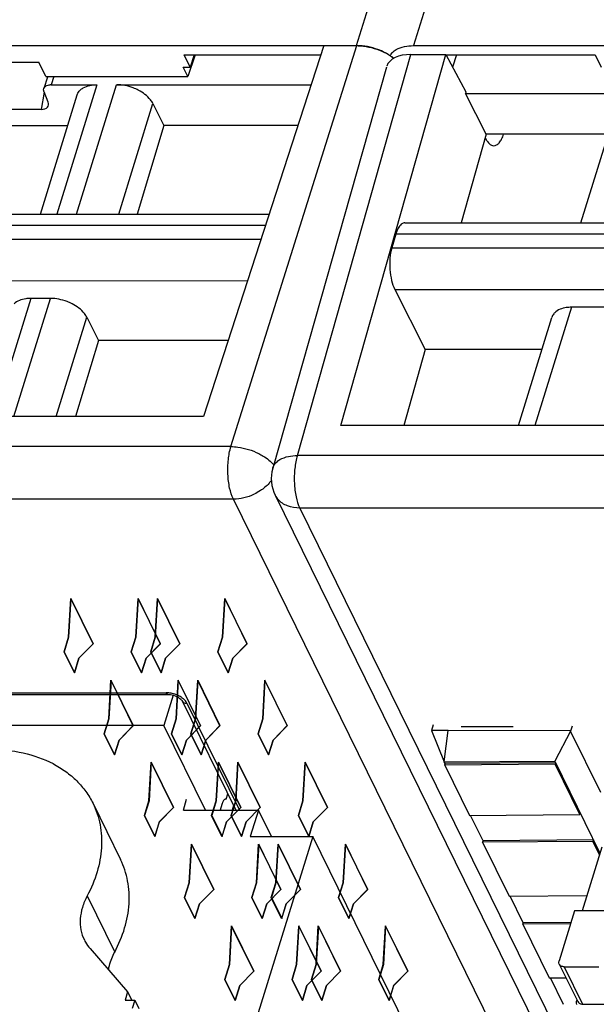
# Model space of a CAD drawing. Header units: millimetres. Extents: x 0 to 594, y 0 to 420.
# Tile 64 of 236: x 269 to 279, y 59 to 77. Entities that reach past the tile are written whole.
import ezdxf

# ---------------------------------------------------------------- set-up
doc = ezdxf.new("R2010")
doc.units = ezdxf.units.MM
doc.header["$LTSCALE"] = 32.67
doc.layers.get('0').update_dxf_attribs({"linetype": 'CONTINUOUS'})
doc.layers.add('INTFCLR_139', color=7, linetype='CONTINUOUS')

msp = doc.modelspace()

# ---------------------------------------------------------------- linework, layer by layer
at = {"color": 9, "linetype": 'CONTINUOUS'}
for p, q in [((275.14447, 76.15202), (287.48986, 116.1017)), ((287.07479, 111.498), (276.15205, 76.15202)), ((272.92085, 69.04891), (275.14927, 76.15226)), ((274.09799, 68.89201), (276.10923, 75.99536)), ((269.7835, 75.6026), (269.73945, 75.46003)), ((270.54817, 75.46003), (269.8403, 73.16937)), ((270.18825, 73.16937), (270.8961, 75.45999)), ((269.61631, 75.32565), (269.56219, 75.02136)), ((270.93506, 73.16937), (271.53971, 75.126)), ((273.53319, 72.96756), (260.57183, 72.96756)), ((288.80032, 72.81066), (275.83896, 72.81066)), ((260.50225, 72.72636), (273.45497, 72.72636)), ((275.76938, 72.56946), (288.7221, 72.56946)), ((260.55536, 71.98888), (273.21556, 71.98805)), ((275.8225, 71.83198), (288.48269, 71.83115)), ((269.37818, 71.67395), (268.73152, 69.58133)), ((269.07946, 69.58133), (269.72613, 71.67395)), ((278.95009, 71.51705), (278.30342, 69.42443)), ((269.82628, 69.58133), (270.36972, 71.33992)), ((272.92085, 69.04891), (258.83086, 69.04891)), ((288.18798, 68.89201), (274.09799, 68.89201)), ((272.96423, 68.11686), (258.87424, 68.11686)), ((290.81209, 31.74675), (272.96423, 68.11686)), ((288.23136, 67.95995), (274.14137, 67.95995)), ((274.14137, 67.95995), (291.98923, 31.58985)), ((265.13649, 64.68716), (271.77583, 64.68716)), ((272.14343, 64.50079), (273.07177, 62.60904)), ((270.37548, 61.08854), (270.86355, 60.09397)), ((278.82308, 59.83439), (279.14845, 59.17134))]:
    msp.add_line(p, q, dxfattribs=at)
at = {"color": 7, "linetype": 'CONTINUOUS'}
for p, q in [((260.83733, 76.15202), (275.14447, 76.15202)), ((274.56591, 76.15226), (272.43512, 69.58133)), ((274.56591, 76.15226), (275.14927, 76.15226)), ((276.15205, 76.15202), (290.4592, 76.15202)), ((272.09129, 75.98626), (274.51208, 75.98626)), ((272.19817, 75.76821), (272.09129, 75.98626)), ((272.28539, 75.98626), (272.15676, 75.6026)), ((272.27128, 75.98626), (272.19817, 75.76821)), ((274.86505, 69.42392), (276.72327, 75.99536)), ((276.10923, 75.99536), (276.72327, 75.99536)), ((276.72327, 75.99536), (277.08288, 75.33244)), ((276.72327, 75.98626), (279.36793, 75.98626)), ((276.91581, 75.98626), (276.84415, 75.77253)), ((279.36793, 75.98626), (279.47491, 75.76851)), ((266.74968, 75.86002), (269.51871, 75.86002)), ((269.64504, 75.6026), (269.51871, 75.86002)), ((272.15676, 75.6026), (272.07546, 75.76851)), ((272.07556, 75.76881), (272.19807, 75.76791)), ((275.67415, 75.77282), (273.6613, 68.66379)), ((269.67111, 75.59454), (269.60849, 75.39189)), ((269.64504, 75.6026), (272.15676, 75.6026)), ((269.73945, 75.46003), (270.54816, 75.46003)), ((270.89611, 75.46003), (274.34148, 75.46015)), ((269.54722, 73.16937), (270.19894, 75.27831)), ((269.68689, 75.15242), (269.6126, 75.33477)), ((277.07451, 75.30299), (280.12007, 75.30313)), ((277.4404, 74.58215), (277.07451, 75.30299)), ((277.08288, 75.33244), (277.07461, 75.30299)), ((269.56219, 75.02136), (267.46285, 75.02136)), ((271.53971, 75.126), (271.73573, 74.73906)), ((279.11913, 73.01247), (279.77084, 75.12141)), ((266.96156, 74.73906), (270.03229, 74.73906)), ((271.73573, 74.73906), (271.25985, 73.16937)), ((274.10764, 74.73906), (271.73573, 74.73906)), ((277.4404, 74.58215), (276.99653, 73.01247)), ((279.6042, 74.58215), (277.4404, 74.58215)), ((260.73429, 73.16937), (273.59863, 73.16937)), ((276.00142, 73.01247), (288.86576, 73.01247)), ((275.83896, 72.81066), (275.76938, 72.56946)), ((275.8225, 71.83198), (276.36206, 70.76869)), ((269.72613, 71.67395), (269.37818, 71.67395)), ((280.21909, 71.51705), (278.95009, 71.51705)), ((270.36972, 71.33992), (270.57961, 70.92559)), ((278.01034, 69.42443), (278.60085, 71.33533)), ((270.57961, 70.92559), (270.17207, 69.58133)), ((272.87103, 70.9256), (270.57961, 70.92559)), ((276.36206, 70.76869), (275.98194, 69.42444)), ((278.42575, 70.76869), (276.36206, 70.76869)), ((272.43512, 69.58133), (259.59745, 69.58134)), ((287.70225, 69.42443), (274.86458, 69.42444)), ((273.70426, 68.18848), (291.55212, 31.81837)), ((265.16876, 64.65827), (271.8081, 64.65827)), ((271.90074, 64.64472), (271.73461, 64.10714)), ((271.80832, 64.65827), (271.8081, 64.65827)), ((272.05601, 64.5465), (273.00678, 62.60904)), ((271.73461, 64.10714), (265.28718, 64.10714)), ((272.46977, 62.60904), (271.73461, 64.10714)), ((276.7682, 64.01971), (276.47238, 64.01856)), ((276.47238, 64.01856), (276.69774, 63.46557)), ((276.5042, 64.12007), (276.47278, 64.01856)), ((276.69774, 63.46557), (276.7682, 64.01971)), ((278.93841, 64.01135), (276.7682, 64.01971)), ((276.99965, 64.09265), (277.92071, 64.09265)), ((278.96146, 64.09556), (278.93412, 64.00706)), ((278.9351, 64.00506), (278.65546, 63.47345)), ((279.46825, 62.91861), (278.9351, 64.00506)), ((276.69774, 63.46557), (278.65546, 63.47345)), ((276.71397, 63.43249), (276.69823, 63.46457)), ((276.70582, 63.40637), (276.71389, 63.43248)), ((278.66049, 63.42084), (276.70582, 63.40637)), ((276.70582, 63.40637), (277.14305, 62.51539)), ((278.66853, 63.44695), (276.71391, 63.43248)), ((278.65546, 63.47345), (279.45434, 61.84556)), ((278.66855, 63.44695), (278.66049, 63.42084)), ((279.09771, 62.52987), (278.66049, 63.42084)), ((272.08054, 62.60904), (272.13652, 62.80308)), ((272.83432, 62.80256), (272.82758, 62.80324)), ((272.83432, 62.80256), (272.86502, 62.8979)), ((270.47947, 62.7267), (270.96754, 61.73213)), ((272.76657, 62.72763), (272.74236, 62.6493)), ((272.96701, 62.69007), (272.94242, 62.60904)), ((272.08054, 62.60904), (273.40923, 62.60904)), ((273.40923, 62.60904), (273.26399, 62.13905)), ((273.63987, 62.13905), (273.40923, 62.60904)), ((277.14305, 62.51539), (279.09771, 62.52987)), ((277.38507, 62.06495), (277.16395, 62.51555)), ((279.09771, 62.52987), (279.10578, 62.55598)), ((274.36926, 62.13905), (272.82954, 57.15651)), ((273.26399, 62.13905), (274.36926, 62.13905)), ((287.18102, 36.03143), (274.36926, 62.13905)), ((277.37691, 62.03883), (277.38498, 62.06494)), ((279.33158, 62.0533), (277.37691, 62.03883)), ((277.37691, 62.03883), (277.84464, 61.08569)), ((279.33962, 62.07941), (277.385, 62.06494)), ((279.48789, 61.95414), (279.13945, 60.8266)), ((279.33965, 62.07941), (279.33158, 62.0533)), ((279.44629, 61.81953), (279.33158, 62.0533)), ((277.84464, 61.08569), (279.22267, 61.09589)), ((278.09683, 60.61453), (277.86554, 61.08584)), ((279.00689, 60.8266), (278.73254, 59.93883)), ((279.61851, 60.8266), (279.00689, 60.8266)), ((278.08868, 60.5884), (278.09675, 60.61451)), ((278.93521, 60.59467), (278.08868, 60.5884)), ((278.08868, 60.5884), (278.55641, 59.63527)), ((278.94328, 60.62078), (278.09677, 60.61451)), ((270.42633, 60.15733), (271.09298, 59.38824)), ((278.73565, 59.88009), (279.06103, 59.21704)), ((278.82308, 59.83439), (279.43712, 59.83439)), ((278.55641, 59.63527), (278.85471, 59.63748)), ((278.80859, 59.16411), (278.57731, 59.63542)), ((271.09298, 59.38824), (271.04734, 59.24055)), ((271.09298, 59.38824), (271.16546, 59.24055)), ((271.04734, 59.24055), (271.22101, 59.24055)), ((271.22101, 59.24055), (271.17536, 59.09285)), ((271.22101, 59.24055), (271.29348, 59.09285)), ((279.04799, 59.24363), (279.04178, 59.22356)), ((279.14845, 59.17134), (279.76249, 59.17134))]:
    msp.add_line(p, q, dxfattribs=at)
msp.add_lwpolyline([(271.80832, 64.6583), (271.82957, 64.65751), (271.8542, 64.65481), (271.88021, 64.65002), (271.90649, 64.64323), (271.93233, 64.63459), (271.95709, 64.62432), (271.97985, 64.61286), (272.00014, 64.60063), (272.01768, 64.5881), (272.03196, 64.57599), (272.04285, 64.56496), (272.05055, 64.55546), (272.05515, 64.54827), (272.0561, 64.54644)], dxfattribs=at)
for centre, radius, start, end in [((275.18272, 75.13007), 1.00923, 57.047625, 63.169736), ((275.17484, 75.10701), 1.03573, 59.990101, 63.12703), ((275.20115, 75.15251), 0.98317, 57.279253, 59.991502), ((275.24655, 75.22894), 0.89154, 52.758707, 57.033465), ((275.24748, 75.22373), 0.89821, 53.006132, 57.310066), ((275.94445, 75.86081), 0.238, 143.120964, 150.811464), ((275.96142, 75.84793), 0.25931, 135.19863, 143.093554), ((275.28544, 75.28115), 0.82644, 51.751697, 52.715207), ((275.28688, 75.27708), 0.83189, 52.00306, 52.962305), ((275.29714, 75.29024), 0.8152, 51.446347, 52.001724), ((269.73936, 75.21126), 0.24878, 89.978287, 93.587989), ((274.30275, 68.48217), 0.66667, 164.19185, 206.227988), ((273.00728, 62.65356), 0.25185, 158.848939, 162.895567), ((279.14835, 59.30693), 0.1356, 263.10788, 270.044676)]:
    msp.add_arc(centre, radius, start, end, dxfattribs=at)
at = {"color": 9, "linetype": 'CONTINUOUS'}
for centre, radius, start, end in [((274.02295, 68.3456), 0.35531, 206.326593, 221.600461), ((271.77544, 64.25656), 0.4306, 85.455012, 89.948777), ((271.76428, 64.16789), 0.52015, 67.558278, 71.883766), ((272.11881, 64.57696), 0.06975, 205.946405, 222.220263), ((272.14336, 64.63516), 0.13436, 265.617719, 270.032816)]:
    msp.add_arc(centre, radius, start, end, dxfattribs=at)
at = {"color": 7, "linetype": 'CONTINUOUS'}
for centre, major_axis, ratio, start_param, end_param in [((276.31269, 75.58094), (0.63707, -0.19686), 0.57243192, 2.06579301, 3.11619527), ((269.50071, 75.157), (0.18936, -0.07043), 0.61216235, 5.25838437, 6.79546398)]:
    msp.add_ellipse(centre, major_axis=major_axis, ratio=ratio, start_param=start_param, end_param=end_param, dxfattribs=at)
for points, knots in [([(275.14447, 76.15202), (275.18578, 76.15202), (275.35595, 76.14043), (275.52315, 76.08899), (275.63823, 76.03065)], [0, 0, 0, 0, 0.24251396, 1, 1, 1, 1]), ([(275.64301, 76.03089), (275.60465, 76.05034), (275.44833, 76.11805), (275.27656, 76.15226), (275.14927, 76.15226)], [0, 0, 0, 0, 0.25255872, 1, 1, 1, 1]), ([(275.77742, 76.03065), (275.7974, 76.0508), (275.90621, 76.13071), (276.04714, 76.15202), (276.15205, 76.15202)], [0, 0, 0, 0, 0.21286217, 1, 1, 1, 1]), ([(269.6126, 75.33477), (269.61063, 75.33959), (269.60452, 75.35787), (269.60431, 75.37842), (269.60848, 75.39189)], [0, 0, 0, 0, 0.26957933, 1, 1, 1, 1]), ([(269.62813, 75.4236), (269.63352, 75.42892), (269.66126, 75.44996), (269.69692, 75.45785), (269.72379, 75.45954)], [0, 0, 0, 0, 0.2195066, 1, 1, 1, 1]), ([(270.19893, 75.27831), (270.20623, 75.30194), (270.22276, 75.33213), (270.24519, 75.35683), (270.25133, 75.36289)], [0, 0, 0, 0, 0.74137057, 1, 1, 1, 1]), ([(270.25133, 75.36289), (270.2676, 75.37896), (270.35388, 75.4421), (270.46536, 75.46003), (270.54816, 75.46003)], [0, 0, 0, 0, 0.21642909, 1, 1, 1, 1]), ([(271.28175, 75.36289), (271.25177, 75.37845), (271.12998, 75.43254), (270.99557, 75.46003), (270.89611, 75.46003)], [0, 0, 0, 0, 0.2535019, 1, 1, 1, 1]), ([(271.53971, 75.126), (271.52793, 75.14925), (271.46266, 75.24826), (271.36319, 75.32062), (271.28175, 75.36289)], [0, 0, 0, 0, 0.22123285, 1, 1, 1, 1]), ([(277.4233, 74.52173), (277.42674, 74.51453), (277.43999, 74.48818), (277.45558, 74.46293), (277.46872, 74.44588)], [0, 0, 0, 0, 0.27039104, 1, 1, 1, 1]), ([(277.57673, 74.37916), (277.59359, 74.37917), (277.63097, 74.39057), (277.67772, 74.43408), (277.71873, 74.49955), (277.73998, 74.55214), (277.74993, 74.58147)], [0, 0, 0, 0, 0.18011767, 0.3968262, 0.66922156, 1, 1, 1, 1]), ([(277.46872, 74.44588), (277.47661, 74.43564), (277.50439, 74.40334), (277.54659, 74.37914), (277.57673, 74.37916)], [0, 0, 0, 0, 0.30016427, 1, 1, 1, 1]), ([(275.93772, 72.98807), (275.91456, 72.96967), (275.87356, 72.91232), (275.84972, 72.84796), (275.83896, 72.81066)], [0, 0, 0, 0, 0.43241416, 1, 1, 1, 1]), ([(275.97316, 73.00782), (275.96369, 73.00468), (275.95145, 72.99834), (275.94053, 72.9903), (275.93772, 72.98807)], [0, 0, 0, 0, 0.73520265, 1, 1, 1, 1]), ([(275.76938, 72.56946), (275.75242, 72.51069), (275.73174, 72.38273), (275.73128, 72.25355), (275.73613, 72.1862)], [0, 0, 0, 0, 0.47528245, 1, 1, 1, 1]), ([(275.73613, 72.1862), (275.74086, 72.12059), (275.75859, 71.99939), (275.79697, 71.88216), (275.8225, 71.83198)], [0, 0, 0, 0, 0.5388699, 1, 1, 1, 1]), ([(269.37818, 71.67395), (269.34785, 71.67395), (269.24347, 71.66738), (269.13474, 71.62955), (269.08134, 71.57681)], [0, 0, 0, 0, 0.28787715, 1, 1, 1, 1]), ([(270.11176, 71.57681), (270.08178, 71.59237), (269.95999, 71.64646), (269.82559, 71.67395), (269.72613, 71.67395)], [0, 0, 0, 0, 0.2535019, 1, 1, 1, 1]), ([(270.36972, 71.33992), (270.35794, 71.36317), (270.29268, 71.46218), (270.19321, 71.53454), (270.11176, 71.57681)], [0, 0, 0, 0, 0.22123285, 1, 1, 1, 1]), ([(278.95009, 71.51705), (278.91975, 71.51705), (278.81537, 71.51047), (278.70665, 71.47264), (278.65324, 71.41991)], [0, 0, 0, 0, 0.28787715, 1, 1, 1, 1]), ([(278.65324, 71.41991), (278.64711, 71.41385), (278.62467, 71.38915), (278.60814, 71.35896), (278.60083, 71.33534)], [0, 0, 0, 0, 0.25863007, 1, 1, 1, 1]), ([(268.64361, 63.6865), (268.84527, 63.6865), (269.23497, 63.64801), (269.68996, 63.48878), (269.99757, 63.29992), (270.19422, 63.13367), (270.3578, 62.94272), (270.44333, 62.80035), (270.47947, 62.7267)], [0, 0, 0, 0, 0.27754786, 0.53417285, 0.6554187, 0.77269233, 0.88709897, 1, 1, 1, 1]), ([(272.81275, 62.79965), (272.80868, 62.79762), (272.78982, 62.78371), (272.77911, 62.76173), (272.7724, 62.74444)], [0, 0, 0, 0, 0.19689702, 1, 1, 1, 1]), ([(270.47947, 62.7267), (270.53768, 62.60806), (270.62313, 62.3492), (270.64527, 61.93248), (270.56395, 61.50164), (270.44754, 61.22457), (270.37548, 61.08854)], [0, 0, 0, 0, 0.23308201, 0.47393192, 0.72849871, 1, 1, 1, 1]), ([(272.74236, 62.6493), (272.7414, 62.64617), (272.73756, 62.63293), (272.73459, 62.61946), (272.73272, 62.60913)], [0, 0, 0, 0, 0.23820554, 1, 1, 1, 1]), ([(270.86355, 60.09397), (270.93561, 60.23), (271.05202, 60.50706), (271.13334, 60.93791), (271.1112, 61.35463), (271.02575, 61.61348), (270.96754, 61.73213)], [0, 0, 0, 0, 0.27150129, 0.52606808, 0.76691799, 1, 1, 1, 1]), ([(270.37548, 61.08854), (270.34117, 61.02377), (270.28573, 60.89183), (270.24701, 60.68666), (270.25756, 60.48823), (270.29824, 60.36496), (270.32596, 60.30847)], [0, 0, 0, 0, 0.27150243, 0.5260702, 0.76692467, 1, 1, 1, 1]), ([(270.32596, 60.30847), (270.33261, 60.29492), (270.36106, 60.24143), (270.39654, 60.1917), (270.42633, 60.15733)], [0, 0, 0, 0, 0.24906589, 1, 1, 1, 1]), ([(270.75362, 59.7792), (270.75813, 59.80568), (270.78173, 59.91465), (270.82397, 60.01925), (270.86355, 60.09397)], [0, 0, 0, 0, 0.24108068, 1, 1, 1, 1]), ([(278.73566, 59.88009), (278.72923, 59.89318), (278.72656, 59.91442), (278.73098, 59.93378), (278.73254, 59.93883)], [0, 0, 0, 0, 0.7338598, 1, 1, 1, 1]), ([(278.82308, 59.83439), (278.80472, 59.83439), (278.76956, 59.84058), (278.74265, 59.86586), (278.73566, 59.88009)], [0, 0, 0, 0, 0.53653651, 1, 1, 1, 1]), ([(279.0449, 59.16482), (279.03847, 59.17791), (279.0358, 59.19915), (279.04022, 59.21851), (279.04178, 59.22356)], [0, 0, 0, 0, 0.7338598, 1, 1, 1, 1]), ([(279.06104, 59.21704), (279.06702, 59.20486), (279.08816, 59.18268), (279.11688, 59.17417), (279.13208, 59.17232)], [0, 0, 0, 0, 0.46993173, 1, 1, 1, 1])]:
    msp.add_open_spline(points, degree=3, knots=knots, dxfattribs=at)
for points in [[(269.60848, 75.39189), (269.61215, 75.40377), (269.61928, 75.41487), (269.62813, 75.4236)], [(276.00142, 73.01245), (275.99187, 73.01245), (275.98222, 73.01083), (275.97316, 73.00782)], [(272.82758, 62.8033), (272.82249, 62.80329), (272.81731, 62.80191), (272.81275, 62.79965)]]:
    msp.add_open_spline(points, degree=3, dxfattribs=at)
at = {"color": 9, "linetype": 'CONTINUOUS'}
for points, knots in [([(272.86783, 68.55995), (272.86383, 68.64588), (272.86848, 68.8109), (272.89806, 68.97382), (272.92085, 69.04891)], [0, 0, 0, 0, 0.52293403, 1, 1, 1, 1]), ([(272.92085, 69.04891), (272.96209, 69.0486), (273.13209, 69.03587), (273.29892, 68.98398), (273.41399, 68.92564)], [0, 0, 0, 0, 0.24222677, 1, 1, 1, 1]), ([(273.41399, 68.92564), (273.44077, 68.91206), (273.53779, 68.85765), (273.62685, 68.78652), (273.67883, 68.72397)], [0, 0, 0, 0, 0.26959231, 1, 1, 1, 1]), ([(273.66133, 68.66394), (273.66398, 68.67326), (273.67734, 68.71068), (273.70087, 68.74413), (273.72189, 68.7655)], [0, 0, 0, 0, 0.2441747, 1, 1, 1, 1]), ([(273.72189, 68.7655), (273.74194, 68.78589), (273.85099, 68.867), (273.99236, 68.89043), (274.09799, 68.89201)], [0, 0, 0, 0, 0.21303422, 1, 1, 1, 1]), ([(274.09799, 68.89201), (274.07519, 68.81692), (274.04561, 68.654), (274.04097, 68.48898), (274.04497, 68.40305)], [0, 0, 0, 0, 0.47706597, 1, 1, 1, 1]), ([(272.96423, 68.11686), (272.93375, 68.17898), (272.88962, 68.32611), (272.87168, 68.47738), (272.86783, 68.55995)], [0, 0, 0, 0, 0.45566017, 1, 1, 1, 1]), ([(273.6377, 68.44757), (273.62458, 68.43059), (273.56744, 68.36306), (273.49893, 68.30541), (273.4433, 68.2682)], [0, 0, 0, 0, 0.24280832, 1, 1, 1, 1]), ([(274.04497, 68.40305), (274.04881, 68.32047), (274.06675, 68.16921), (274.11089, 68.02208), (274.14137, 67.95995)], [0, 0, 0, 0, 0.54433983, 1, 1, 1, 1]), ([(273.4433, 68.2682), (273.40736, 68.24417), (273.26072, 68.16054), (273.08977, 68.11686), (272.96423, 68.11686)], [0, 0, 0, 0, 0.25616581, 1, 1, 1, 1]), ([(274.14137, 67.95995), (274.06674, 67.95995), (273.9244, 67.98111), (273.80099, 68.06043), (273.75726, 68.1097)], [0, 0, 0, 0, 0.53113874, 1, 1, 1, 1]), ([(271.8081, 64.6583), (271.80515, 64.65832), (271.79022, 64.66212), (271.78108, 64.67645), (271.77583, 64.68716)], [0, 0, 0, 0, 0.1984348, 1, 1, 1, 1]), ([(271.92602, 64.66225), (271.89756, 64.67157), (271.85867, 64.68069), (271.81924, 64.68505), (271.80956, 64.68581)], [0, 0, 0, 0, 0.75513793, 1, 1, 1, 1]), ([(272.06024, 64.59434), (272.05302, 64.59967), (272.02233, 64.62076), (271.98896, 64.63786), (271.96284, 64.64865)], [0, 0, 0, 0, 0.24093803, 1, 1, 1, 1]), ([(272.14343, 64.50079), (272.13932, 64.50925), (272.11774, 64.54542), (272.08641, 64.57498), (272.06024, 64.59434)], [0, 0, 0, 0, 0.22422017, 1, 1, 1, 1]), ([(272.06716, 64.53009), (272.07, 64.52697), (272.08319, 64.51487), (272.10022, 64.50746), (272.11343, 64.50427)], [0, 0, 0, 0, 0.23717828, 1, 1, 1, 1])]:
    msp.add_open_spline(points, degree=3, knots=knots, dxfattribs=at)
msp.add_open_spline([(272.11343, 64.50427), (272.11988, 64.50271), (272.12648, 64.50169), (272.13309, 64.50118)], degree=3, dxfattribs=at)
at = {"layer": 'INTFCLR_139', "color": 7, "linetype": 'CONTINUOUS'}
for p, q in [((270.04671, 65.67362), (270.08628, 66.35894)), ((270.0868, 66.35737), (270.04732, 65.67362)), ((270.08628, 66.35894), (270.48064, 65.55531)), ((270.48068, 65.55473), (270.0868, 66.35737)), ((271.23733, 65.67362), (271.27681, 66.35737)), ((271.27752, 66.35894), (271.23795, 65.67362)), ((271.27681, 66.35737), (271.67069, 65.55473)), ((271.67188, 65.55531), (271.27752, 66.35894)), ((271.58181, 65.67362), (271.62138, 66.35894)), ((271.6219, 66.35737), (271.58242, 65.67362)), ((271.62138, 66.35894), (272.01574, 65.55531)), ((272.01578, 65.55473), (271.6219, 66.35737)), ((272.77244, 65.67362), (272.81191, 66.35737)), ((272.81262, 66.35894), (272.77305, 65.67362)), ((272.81191, 66.35737), (273.20579, 65.55473)), ((273.20698, 65.55531), (272.81262, 66.35894)), ((269.96602, 65.41251), (270.04671, 65.67362)), ((270.04732, 65.67362), (269.96663, 65.41251)), ((271.15664, 65.41251), (271.23733, 65.67362)), ((271.23795, 65.67362), (271.15726, 65.41251)), ((271.50112, 65.41251), (271.58181, 65.67362)), ((271.58242, 65.67362), (271.50174, 65.41251)), ((272.69175, 65.41251), (272.77244, 65.67362)), ((272.77305, 65.67362), (272.69236, 65.41251)), ((270.14905, 65.03954), (269.96602, 65.41251)), ((269.96663, 65.41251), (270.14966, 65.03954)), ((270.48064, 65.55531), (270.22973, 65.30065)), ((270.23035, 65.30065), (270.48068, 65.55473)), ((271.33967, 65.03954), (271.15664, 65.41251)), ((271.15726, 65.41251), (271.34028, 65.03954)), ((271.67069, 65.55473), (271.42036, 65.30065)), ((271.42097, 65.30065), (271.67188, 65.55531)), ((271.68415, 65.03954), (271.50112, 65.41251)), ((271.50174, 65.41251), (271.68476, 65.03954)), ((272.01574, 65.55531), (271.76484, 65.30065)), ((271.76545, 65.30065), (272.01578, 65.55473)), ((272.87477, 65.03954), (272.69175, 65.41251)), ((272.69236, 65.41251), (272.87539, 65.03954)), ((273.20579, 65.55473), (272.95546, 65.30065)), ((272.95607, 65.30065), (273.20698, 65.55531)), ((270.22973, 65.30065), (270.14905, 65.03954)), ((270.14966, 65.03954), (270.23035, 65.30065)), ((271.42036, 65.30065), (271.33967, 65.03954)), ((271.34028, 65.03954), (271.42097, 65.30065)), ((271.76484, 65.30065), (271.68415, 65.03954)), ((271.68476, 65.03954), (271.76545, 65.30065)), ((272.95546, 65.30065), (272.87477, 65.03954)), ((272.87539, 65.03954), (272.95607, 65.30065)), ((270.75847, 64.22319), (270.79804, 64.90852)), ((270.79857, 64.90695), (270.75909, 64.22319)), ((270.79804, 64.90852), (271.19241, 64.10489)), ((271.19245, 64.10431), (270.79857, 64.90695)), ((271.9491, 64.22319), (271.98858, 64.90695)), ((271.98928, 64.90852), (271.94971, 64.22319)), ((271.98858, 64.90695), (272.38246, 64.10431)), ((272.38365, 64.10489), (271.98928, 64.90852)), ((272.29357, 64.22319), (272.33314, 64.90852)), ((272.33367, 64.90695), (272.29419, 64.22319)), ((272.33314, 64.90852), (272.72751, 64.10489)), ((272.72755, 64.10431), (272.33367, 64.90695)), ((273.4842, 64.22319), (273.52368, 64.90695)), ((273.52438, 64.90852), (273.48481, 64.22319)), ((273.52368, 64.90695), (273.91756, 64.10431)), ((273.91875, 64.10489), (273.52438, 64.90852)), ((270.67778, 63.96208), (270.75847, 64.22319)), ((270.75909, 64.22319), (270.6784, 63.96208)), ((271.86841, 63.96208), (271.9491, 64.22319)), ((271.94971, 64.22319), (271.86902, 63.96208)), ((272.21289, 63.96208), (272.29357, 64.22319)), ((272.29419, 64.22319), (272.2135, 63.96208)), ((273.40351, 63.96208), (273.4842, 64.22319)), ((273.48481, 64.22319), (273.40412, 63.96208)), ((271.19241, 64.10489), (270.9415, 63.85023)), ((270.94211, 63.85023), (271.19245, 64.10431)), ((272.38246, 64.10431), (272.13212, 63.85023)), ((272.13274, 63.85023), (272.38365, 64.10489)), ((272.72751, 64.10489), (272.4766, 63.85023)), ((272.47721, 63.85023), (272.72755, 64.10431)), ((273.91756, 64.10431), (273.66722, 63.85023)), ((273.66784, 63.85023), (273.91875, 64.10489)), ((270.86081, 63.58912), (270.67778, 63.96208)), ((270.6784, 63.96208), (270.86142, 63.58912)), ((270.9415, 63.85023), (270.86081, 63.58912)), ((270.86142, 63.58912), (270.94211, 63.85023)), ((272.05143, 63.58912), (271.86841, 63.96208)), ((271.86902, 63.96208), (272.05205, 63.58912)), ((272.13212, 63.85023), (272.05143, 63.58912)), ((272.05205, 63.58912), (272.13274, 63.85023)), ((272.39591, 63.58912), (272.21289, 63.96208)), ((272.2135, 63.96208), (272.39653, 63.58912)), ((272.4766, 63.85023), (272.39591, 63.58912)), ((272.39653, 63.58912), (272.47721, 63.85023)), ((273.58654, 63.58912), (273.40351, 63.96208)), ((273.40412, 63.96208), (273.58715, 63.58912)), ((273.66722, 63.85023), (273.58654, 63.58912)), ((273.58715, 63.58912), (273.66784, 63.85023)), ((271.47024, 62.77277), (271.50981, 63.4581)), ((271.51033, 63.45653), (271.47085, 62.77277)), ((271.50981, 63.4581), (271.90417, 62.65447)), ((271.90421, 62.65388), (271.51033, 63.45653)), ((272.66086, 62.77277), (272.70034, 63.45653)), ((272.70105, 63.4581), (272.66148, 62.77277)), ((272.70034, 63.45653), (273.09422, 62.65388)), ((273.09541, 62.65447), (272.70105, 63.4581)), ((273.00534, 62.77277), (273.04491, 63.4581)), ((273.04543, 63.45653), (273.00595, 62.77277)), ((273.04491, 63.4581), (273.43927, 62.65447)), ((273.43931, 62.65388), (273.04543, 63.45653)), ((274.19596, 62.77277), (274.23544, 63.45653)), ((274.23615, 63.4581), (274.19658, 62.77277)), ((274.23544, 63.45653), (274.62932, 62.65388)), ((274.63051, 62.65447), (274.23615, 63.4581)), ((271.38955, 62.51166), (271.47024, 62.77277)), ((271.47085, 62.77277), (271.39016, 62.51166)), ((271.90417, 62.65447), (271.65326, 62.3998)), ((271.65388, 62.3998), (271.90421, 62.65388)), ((272.58017, 62.51166), (272.66086, 62.77277)), ((272.66148, 62.77277), (272.58079, 62.51166)), ((273.09422, 62.65388), (272.84389, 62.3998)), ((272.8445, 62.3998), (273.09541, 62.65447)), ((272.92465, 62.51166), (273.00534, 62.77277)), ((273.00595, 62.77277), (272.92526, 62.51166)), ((273.43927, 62.65447), (273.18836, 62.3998)), ((273.18898, 62.3998), (273.43931, 62.65388)), ((274.11528, 62.51166), (274.19596, 62.77277)), ((274.19658, 62.77277), (274.11589, 62.51166)), ((274.62932, 62.65388), (274.37899, 62.3998)), ((274.3796, 62.3998), (274.63051, 62.65447)), ((271.57257, 62.1387), (271.38955, 62.51166)), ((271.39016, 62.51166), (271.57319, 62.1387)), ((272.7632, 62.1387), (272.58017, 62.51166)), ((272.58079, 62.51166), (272.76381, 62.1387)), ((273.10768, 62.1387), (272.92465, 62.51166)), ((272.92526, 62.51166), (273.10829, 62.1387)), ((274.2983, 62.1387), (274.11528, 62.51166)), ((274.11589, 62.51166), (274.29891, 62.1387)), ((271.65326, 62.3998), (271.57257, 62.1387)), ((271.57319, 62.1387), (271.65388, 62.3998)), ((272.84389, 62.3998), (272.7632, 62.1387)), ((272.76381, 62.1387), (272.8445, 62.3998)), ((273.18836, 62.3998), (273.10768, 62.1387)), ((273.10829, 62.1387), (273.18898, 62.3998)), ((274.37899, 62.3998), (274.2983, 62.1387)), ((274.29891, 62.1387), (274.3796, 62.3998)), ((272.182, 61.32235), (272.22157, 62.00767)), ((272.2221, 62.0061), (272.18262, 61.32235)), ((272.22157, 62.00767), (272.61594, 61.20404)), ((272.61597, 61.20346), (272.2221, 62.0061)), ((273.37263, 61.32235), (273.41211, 62.0061)), ((273.41281, 62.00767), (273.37324, 61.32235)), ((273.41211, 62.0061), (273.80599, 61.20346)), ((273.80718, 61.20404), (273.41281, 62.00767)), ((273.7171, 61.32235), (273.75667, 62.00767)), ((273.7572, 62.0061), (273.71772, 61.32235)), ((273.75667, 62.00767), (274.15104, 61.20404)), ((274.15108, 61.20346), (273.7572, 62.0061)), ((274.90773, 61.32235), (274.94721, 62.0061)), ((274.94791, 62.00767), (274.90834, 61.32235)), ((274.94721, 62.0061), (275.34109, 61.20346)), ((275.34228, 61.20404), (274.94791, 62.00767)), ((272.10131, 61.06124), (272.182, 61.32235)), ((272.18262, 61.32235), (272.10193, 61.06124)), ((273.29194, 61.06124), (273.37263, 61.32235)), ((273.37324, 61.32235), (273.29255, 61.06124)), ((273.63641, 61.06124), (273.7171, 61.32235)), ((273.71772, 61.32235), (273.63703, 61.06124)), ((274.82704, 61.06124), (274.90773, 61.32235)), ((274.90834, 61.32235), (274.82765, 61.06124)), ((272.28434, 60.68827), (272.10131, 61.06124)), ((272.10193, 61.06124), (272.28495, 60.68827)), ((272.61594, 61.20404), (272.36503, 60.94938)), ((272.36564, 60.94938), (272.61597, 61.20346)), ((273.47496, 60.68827), (273.29194, 61.06124)), ((273.29255, 61.06124), (273.47558, 60.68827)), ((273.80599, 61.20346), (273.55565, 60.94938)), ((273.55627, 60.94938), (273.80718, 61.20404)), ((273.81944, 60.68827), (273.63641, 61.06124)), ((273.63703, 61.06124), (273.82005, 60.68827)), ((274.15104, 61.20404), (273.90013, 60.94938)), ((273.90074, 60.94938), (274.15108, 61.20346)), ((275.01006, 60.68827), (274.82704, 61.06124)), ((274.82765, 61.06124), (275.01068, 60.68827)), ((275.34109, 61.20346), (275.09075, 60.94938)), ((275.09137, 60.94938), (275.34228, 61.20404)), ((272.36503, 60.94938), (272.28434, 60.68827)), ((272.28495, 60.68827), (272.36564, 60.94938)), ((273.55565, 60.94938), (273.47496, 60.68827)), ((273.47558, 60.68827), (273.55627, 60.94938)), ((273.90013, 60.94938), (273.81944, 60.68827)), ((273.82005, 60.68827), (273.90074, 60.94938)), ((275.09075, 60.94938), (275.01006, 60.68827)), ((275.01068, 60.68827), (275.09137, 60.94938)), ((272.89377, 59.87192), (272.93334, 60.55725)), ((272.93386, 60.55568), (272.89438, 59.87192)), ((272.93334, 60.55725), (273.3277, 59.75362)), ((273.32774, 59.75304), (272.93386, 60.55568)), ((274.08439, 59.87192), (274.12387, 60.55568)), ((274.12458, 60.55725), (274.08501, 59.87192)), ((274.12387, 60.55568), (274.51775, 59.75304)), ((274.51894, 59.75362), (274.12458, 60.55725)), ((274.42887, 59.87192), (274.46844, 60.55725)), ((274.46896, 60.55568), (274.42948, 59.87192)), ((274.46844, 60.55725), (274.8628, 59.75362)), ((274.86284, 59.75304), (274.46896, 60.55568)), ((275.61949, 59.87192), (275.65897, 60.55568)), ((275.65968, 60.55725), (275.62011, 59.87192)), ((275.65897, 60.55568), (276.05285, 59.75304)), ((276.05404, 59.75362), (275.65968, 60.55725)), ((272.81308, 59.61081), (272.89377, 59.87192)), ((272.89438, 59.87192), (272.81369, 59.61081)), ((274.0037, 59.61081), (274.08439, 59.87192)), ((274.08501, 59.87192), (274.00432, 59.61081)), ((274.34818, 59.61081), (274.42887, 59.87192)), ((274.42948, 59.87192), (274.34879, 59.61081)), ((275.5388, 59.61081), (275.61949, 59.87192)), ((275.62011, 59.87192), (275.53942, 59.61081)), ((273.3277, 59.75362), (273.07679, 59.49896)), ((273.07741, 59.49896), (273.32774, 59.75304)), ((274.51775, 59.75304), (274.26742, 59.49896)), ((274.26803, 59.49896), (274.51894, 59.75362)), ((274.8628, 59.75362), (274.61189, 59.49896)), ((274.61251, 59.49896), (274.86284, 59.75304)), ((276.05285, 59.75304), (275.80252, 59.49896)), ((275.80313, 59.49896), (276.05404, 59.75362)), ((272.9961, 59.23785), (272.81308, 59.61081)), ((272.81369, 59.61081), (272.99672, 59.23785)), ((273.07679, 59.49896), (272.9961, 59.23785)), ((272.99672, 59.23785), (273.07741, 59.49896)), ((274.18673, 59.23785), (274.0037, 59.61081)), ((274.00432, 59.61081), (274.18734, 59.23785)), ((274.26742, 59.49896), (274.18673, 59.23785)), ((274.18734, 59.23785), (274.26803, 59.49896)), ((274.5312, 59.23785), (274.34818, 59.61081)), ((274.34879, 59.61081), (274.53182, 59.23785)), ((274.61189, 59.49896), (274.5312, 59.23785)), ((274.53182, 59.23785), (274.61251, 59.49896)), ((275.72183, 59.23785), (275.5388, 59.61081)), ((275.53942, 59.61081), (275.72244, 59.23785)), ((275.80252, 59.49896), (275.72183, 59.23785)), ((275.72244, 59.23785), (275.80313, 59.49896))]:
    msp.add_line(p, q, dxfattribs=at)

doc.saveas('drawing.dxf')
